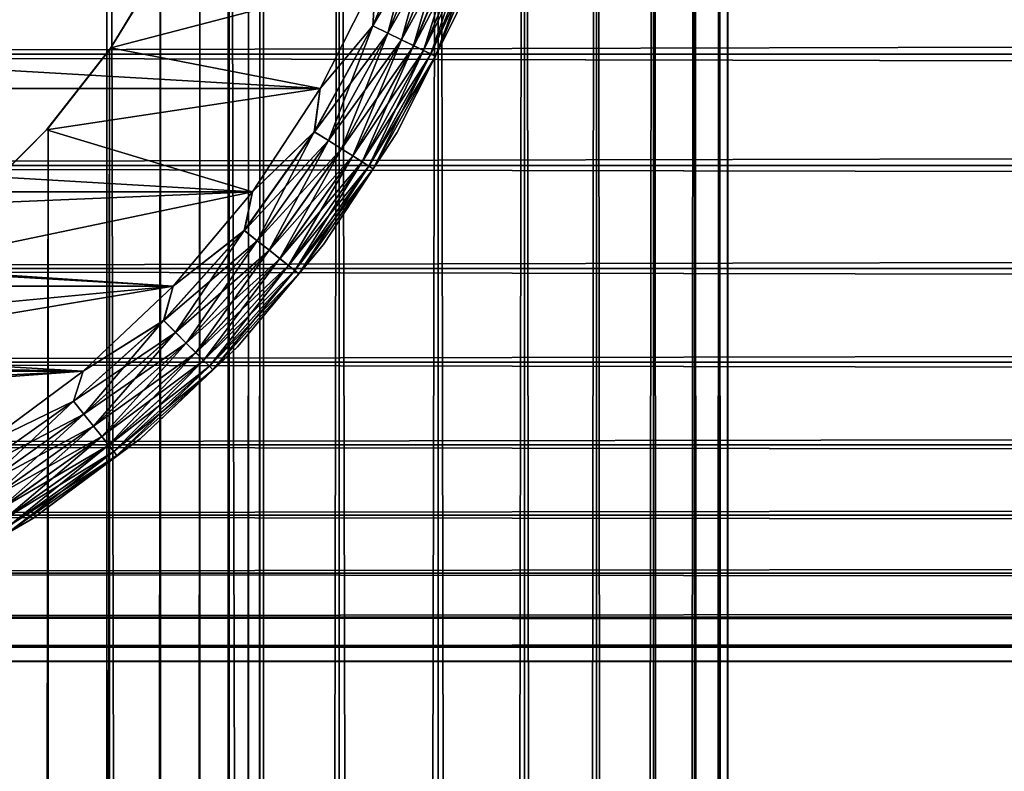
# Model space of a CAD drawing. Extents: x -265 to 265, y 0 to 607.
# Tile 206 of 256: x -243 to -232, y 566 to 575. Entities that reach past the tile are written whole.
import ezdxf

# ---------------------------------------------------------------- set-up
doc = ezdxf.new("R2010")
doc.units = 0
doc.header["$LTSCALE"] = 26.699852
for name, color, linetype in [('4', 7, 'CONTINUOUS'), ('43', 7, 'CONTINUOUS'), ('44', 7, 'CONTINUOUS'), ('50', 7, 'CONTINUOUS'), ('53', 7, 'CONTINUOUS'), ('54', 7, 'CONTINUOUS'), ('56', 7, 'CONTINUOUS'), ('60', 7, 'CONTINUOUS'), ('64', 7, 'CONTINUOUS')]:
    doc.layers.add(name, color=color, linetype=linetype)

msp = doc.modelspace()

# ---------------------------------------------------------------- linework, layer by layer
at = {"layer": '4', "color": 7, "linetype": 'CONTINUOUS'}
for points in [[(-263, 574.39, 16.33), (-263, 575.725, 15.754), (263, 574.39, 16.33), (-263, 574.39, 16.33)], [(263, 574.39, 16.33), (-263, 575.725, 15.754), (263, 575.725, 15.754), (263, 574.39, 16.33)], [(-263, 575.725, 39.246), (-263, 574.39, 38.67), (263, 575.725, 39.246), (-263, 575.725, 39.246)], [(263, 575.725, 39.246), (-263, 574.39, 38.67), (263, 574.39, 38.67), (263, 575.725, 39.246)], [(-263, 573.131, 17.056), (-263, 574.39, 16.33), (263, 573.131, 17.056), (-263, 573.131, 17.056)], [(263, 573.131, 17.056), (-263, 574.39, 16.33), (263, 574.39, 16.33), (263, 573.131, 17.056)], [(-263, 574.39, 38.67), (-263, 573.131, 37.944), (263, 574.39, 38.67), (-263, 574.39, 38.67)], [(263, 574.39, 38.67), (-263, 573.131, 37.944), (263, 573.131, 37.944), (263, 574.39, 38.67)], [(-263, 571.965, 17.924), (-263, 573.131, 17.056), (263, 571.965, 17.924), (-263, 571.965, 17.924)], [(263, 571.965, 17.924), (-263, 573.131, 17.056), (263, 573.131, 17.056), (263, 571.965, 17.924)], [(-263, 573.131, 37.944), (-263, 571.965, 37.076), (263, 573.131, 37.944), (-263, 573.131, 37.944)], [(263, 573.131, 37.944), (-263, 571.965, 37.076), (263, 571.965, 37.076), (263, 573.131, 37.944)], [(-263, 570.908, 18.922), (-263, 571.965, 17.924), (263, 570.908, 18.922), (-263, 570.908, 18.922)], [(263, 570.908, 18.922), (-263, 571.965, 17.924), (263, 571.965, 17.924), (263, 570.908, 18.922)], [(-263, 571.965, 37.076), (-263, 570.908, 36.078), (263, 571.965, 37.076), (-263, 571.965, 37.076)], [(263, 571.965, 37.076), (-263, 570.908, 36.078), (263, 570.908, 36.078), (263, 571.965, 37.076)], [(-263, 569.973, 20.036), (-263, 570.908, 18.922), (263, 569.973, 20.036), (-263, 569.973, 20.036)], [(263, 569.973, 20.036), (-263, 570.908, 18.922), (263, 570.908, 18.922), (263, 569.973, 20.036)], [(-263, 570.908, 36.078), (-263, 569.973, 34.964), (263, 570.908, 36.078), (-263, 570.908, 36.078)], [(263, 570.908, 36.078), (-263, 569.973, 34.964), (263, 569.973, 34.964), (263, 570.908, 36.078)], [(-263, 569.175, 21.25), (-263, 569.973, 20.036), (263, 569.175, 21.25), (-263, 569.175, 21.25)], [(263, 569.175, 21.25), (-263, 569.973, 20.036), (263, 569.973, 20.036), (263, 569.175, 21.25)], [(-263, 569.973, 34.964), (-263, 569.175, 33.75), (263, 569.973, 34.964), (-263, 569.973, 34.964)], [(263, 569.973, 34.964), (-263, 569.175, 33.75), (263, 569.175, 33.75), (263, 569.973, 34.964)], [(-263, 568.522, 22.549), (-263, 569.175, 21.25), (263, 568.522, 22.549), (-263, 568.522, 22.549)], [(263, 568.522, 22.549), (-263, 569.175, 21.25), (263, 569.175, 21.25), (263, 568.522, 22.549)], [(-263, 569.175, 33.75), (-263, 568.522, 32.451), (263, 569.175, 33.75), (-263, 569.175, 33.75)], [(263, 569.175, 33.75), (-263, 568.522, 32.451), (263, 568.522, 32.451), (263, 569.175, 33.75)], [(-263, 568.025, 23.915), (-263, 568.522, 22.549), (263, 568.025, 23.915), (-263, 568.025, 23.915)], [(263, 568.025, 23.915), (-263, 568.522, 22.549), (263, 568.522, 22.549), (263, 568.025, 23.915)], [(-263, 568.522, 32.451), (-263, 568.025, 31.085), (263, 568.522, 32.451), (-263, 568.522, 32.451)], [(263, 568.522, 32.451), (-263, 568.025, 31.085), (263, 568.025, 31.085), (263, 568.522, 32.451)], [(-263, 567.69, 25.329), (-263, 568.025, 23.915), (263, 567.69, 25.329), (-263, 567.69, 25.329)], [(263, 567.69, 25.329), (-263, 568.025, 23.915), (263, 568.025, 23.915), (263, 567.69, 25.329)], [(-263, 568.025, 31.085), (-263, 567.69, 29.671), (263, 568.025, 31.085), (-263, 568.025, 31.085)], [(263, 568.025, 31.085), (-263, 567.69, 29.671), (263, 567.69, 29.671), (263, 568.025, 31.085)], [(-263, 567.521, 26.773), (-263, 567.69, 25.329), (263, 567.521, 26.773), (-263, 567.521, 26.773)], [(263, 567.521, 26.773), (-263, 567.69, 25.329), (263, 567.69, 25.329), (263, 567.521, 26.773)], [(-263, 567.69, 29.671), (-263, 567.521, 28.227), (263, 567.69, 29.671), (-263, 567.69, 29.671)], [(263, 567.69, 29.671), (-263, 567.521, 28.227), (263, 567.521, 28.227), (263, 567.69, 29.671)], [(-263, 567.521, 28.227), (-263, 567.521, 26.773), (263, 567.521, 28.227), (-263, 567.521, 28.227)], [(263, 567.521, 28.227), (-263, 567.521, 26.773), (263, 567.521, 26.773), (263, 567.521, 28.227)]]:
    msp.add_3dface(points, dxfattribs=at)
at = {"layer": '43', "color": 7, "linetype": 'CONTINUOUS'}
for points in [[(-243.492, 1, 13.515), (-242.02, 1, 12.701), (-243.492, 599, 13.515), (-243.492, 1, 13.515)], [(-243.492, 599, 13.515), (-242.02, 1, 12.701), (-242.02, 599, 12.701), (-243.492, 599, 13.515)], [(-242.02, 1, 12.701), (-240.648, 1, 11.727), (-242.02, 599, 12.701), (-242.02, 1, 12.701)], [(-242.02, 599, 12.701), (-240.648, 1, 11.727), (-240.648, 599, 11.727), (-242.02, 599, 12.701)], [(-240.648, 1, 11.727), (-239.393, 1, 10.607), (-240.648, 599, 11.727), (-240.648, 1, 11.727)], [(-240.648, 599, 11.727), (-239.393, 1, 10.607), (-239.393, 599, 10.607), (-240.648, 599, 11.727)], [(-239.393, 1, 10.607), (-238.273, 1, 9.352), (-239.393, 599, 10.607), (-239.393, 1, 10.607)], [(-239.393, 599, 10.607), (-238.273, 1, 9.352), (-238.273, 599, 9.352), (-239.393, 599, 10.607)], [(-238.273, 1, 9.352), (-237.299, 1, 7.98), (-238.273, 599, 9.352), (-238.273, 1, 9.352)], [(-238.273, 599, 9.352), (-237.299, 1, 7.98), (-237.299, 599, 7.98), (-238.273, 599, 9.352)], [(-237.299, 1, 7.98), (-236.485, 1, 6.508), (-237.299, 599, 7.98), (-237.299, 1, 7.98)], [(-237.299, 599, 7.98), (-236.485, 1, 6.508), (-236.485, 599, 6.508), (-237.299, 599, 7.98)], [(-236.485, 1, 6.508), (-235.842, 1, 4.954), (-236.485, 599, 6.508), (-236.485, 1, 6.508)], [(-236.485, 599, 6.508), (-235.842, 1, 4.954), (-235.842, 599, 4.954), (-236.485, 599, 6.508)], [(-235.842, 1, 4.954), (-235.376, 1, 3.338), (-235.842, 599, 4.954), (-235.842, 1, 4.954)], [(-235.842, 599, 4.954), (-235.376, 1, 3.338), (-235.376, 599, 3.338), (-235.842, 599, 4.954)], [(-235.376, 1, 3.338), (-235.094, 1, 1.679), (-235.376, 599, 3.338), (-235.376, 1, 3.338)], [(-235.376, 599, 3.338), (-235.094, 1, 1.679), (-235.094, 599, 1.679), (-235.376, 599, 3.338)], [(-235.094, 1, 1.679), (-235, 1), (-235.094, 599, 1.679), (-235.094, 1, 1.679)], [(-235.094, 599, 1.679), (-235, 1), (-235, 599), (-235.094, 599, 1.679)]]:
    msp.add_3dface(points, dxfattribs=at)
at = {"layer": '44', "color": 7, "linetype": 'CONTINUOUS'}
for points in [[(-239.393, 599, -10.607), (-239.393, 1, -10.607), (-240.25, 20, -11.399), (-239.393, 599, -10.607)], [(-240.25, 580, -11.399), (-239.393, 599, -10.607), (-240.25, 20, -11.399), (-240.25, 580, -11.399)], [(-238.273, 1, -9.352), (-239.393, 1, -10.607), (-238.273, 599, -9.352), (-238.273, 1, -9.352)], [(-238.273, 599, -9.352), (-239.393, 1, -10.607), (-239.393, 599, -10.607), (-238.273, 599, -9.352)], [(-237.299, 1, -7.98), (-238.273, 1, -9.352), (-237.299, 599, -7.98), (-237.299, 1, -7.98)], [(-237.299, 599, -7.98), (-238.273, 1, -9.352), (-238.273, 599, -9.352), (-237.299, 599, -7.98)], [(-236.485, 1, -6.508), (-237.299, 1, -7.98), (-236.485, 599, -6.508), (-236.485, 1, -6.508)], [(-236.485, 599, -6.508), (-237.299, 1, -7.98), (-237.299, 599, -7.98), (-236.485, 599, -6.508)], [(-235.842, 1, -4.954), (-236.485, 1, -6.508), (-235.842, 599, -4.954), (-235.842, 1, -4.954)], [(-235.842, 599, -4.954), (-236.485, 1, -6.508), (-236.485, 599, -6.508), (-235.842, 599, -4.954)], [(-235.376, 1, -3.338), (-235.842, 1, -4.954), (-235.376, 599, -3.338), (-235.376, 1, -3.338)], [(-235.376, 599, -3.338), (-235.842, 1, -4.954), (-235.842, 599, -4.954), (-235.376, 599, -3.338)], [(-235.094, 1, -1.679), (-235.376, 1, -3.338), (-235.094, 599, -1.679), (-235.094, 1, -1.679)], [(-235.094, 599, -1.679), (-235.376, 1, -3.338), (-235.376, 599, -3.338), (-235.094, 599, -1.679)], [(-235, 599), (-235, 1), (-235.094, 1, -1.679), (-235, 599)], [(-235, 599), (-235.094, 1, -1.679), (-235.094, 599, -1.679), (-235, 599)], [(-240.291, 579.105, -11.434), (-240.25, 580, -11.399), (-240.291, 20.895, -11.434), (-240.291, 579.105, -11.434)], [(-240.291, 20.895, -11.434), (-240.25, 580, -11.399), (-240.25, 20, -11.399), (-240.291, 20.895, -11.434)], [(-240.418, 578.199, -11.54), (-240.291, 579.105, -11.434), (-240.418, 21.801, -11.54), (-240.418, 578.199, -11.54)], [(-240.418, 21.801, -11.54), (-240.291, 579.105, -11.434), (-240.291, 20.895, -11.434), (-240.418, 21.801, -11.54)], [(-240.638, 577.275, -11.72), (-240.418, 578.199, -11.54), (-240.638, 22.725, -11.72), (-240.638, 577.275, -11.72)], [(-240.638, 22.725, -11.72), (-240.418, 578.199, -11.54), (-240.418, 21.801, -11.54), (-240.638, 22.725, -11.72)], [(-240.967, 576.331, -11.975), (-240.638, 577.275, -11.72), (-240.967, 23.669, -11.975), (-240.967, 576.331, -11.975)], [(-240.967, 23.669, -11.975), (-240.638, 577.275, -11.72), (-240.638, 22.725, -11.72), (-240.967, 23.669, -11.975)], [(-241.415, 575.378, -12.3), (-240.967, 576.331, -11.975), (-241.415, 24.622, -12.3), (-241.415, 575.378, -12.3)], [(-241.415, 24.622, -12.3), (-240.967, 576.331, -11.975), (-240.967, 23.669, -11.975), (-241.415, 24.622, -12.3)], [(-241.99, 574.441, -12.682), (-241.415, 575.378, -12.3), (-241.99, 25.559, -12.682), (-241.99, 574.441, -12.682)], [(-241.99, 25.559, -12.682), (-241.415, 575.378, -12.3), (-241.415, 24.622, -12.3), (-241.99, 25.559, -12.682)], [(-242.684, 573.555, -13.095), (-241.99, 574.441, -12.682), (-242.684, 26.445, -13.095), (-242.684, 573.555, -13.095)], [(-242.684, 26.445, -13.095), (-241.99, 574.441, -12.682), (-241.99, 25.559, -12.682), (-242.684, 26.445, -13.095)], [(-243.475, 572.755, -13.506), (-242.684, 573.555, -13.095), (-243.475, 27.245, -13.506), (-243.475, 572.755, -13.506)], [(-243.475, 27.245, -13.506), (-242.684, 573.555, -13.095), (-242.684, 26.445, -13.095), (-243.475, 27.245, -13.506)]]:
    msp.add_3dface(points, dxfattribs=at)
at = {"layer": '50', "color": 7, "linetype": 'CONTINUOUS'}
for points in [[(-241.367, 575.469, -25), (-241.415, 575.378, -12.3), (-241.976, 574.461, -25), (-241.367, 575.469, -25)], [(-241.415, 575.378, -12.3), (-241.99, 574.441, -12.682), (-241.976, 574.461, -25), (-241.415, 575.378, -12.3)], [(-241.976, 574.461, -25), (-242.684, 573.555, -13.095), (-242.702, 573.535, -25), (-241.976, 574.461, -25)], [(-241.99, 574.441, -12.682), (-242.684, 573.555, -13.095), (-241.976, 574.461, -25), (-241.99, 574.441, -12.682)], [(-242.684, 573.555, -13.095), (-243.475, 572.755, -13.506), (-242.702, 573.535, -25), (-242.684, 573.555, -13.095)], [(-242.702, 573.535, -25), (-243.475, 572.755, -13.506), (-243.535, 572.702, -25), (-242.702, 573.535, -25)]]:
    msp.add_3dface(points, dxfattribs=at)
at = {"layer": '53', "color": 7, "linetype": 'CONTINUOUS'}
for points in [[(-241.367, 575.469, -25), (-241.976, 574.461, -25), (-238.981, 575.247, -25), (-241.367, 575.469, -25)], [(-238.981, 575.247, -25), (-241.976, 574.461, -25), (-239.608, 574, -25), (-238.981, 575.247, -25)], [(-241.976, 574.461, -25), (-242.702, 573.535, -25), (-239.608, 574, -25), (-241.976, 574.461, -25)], [(-239.608, 574, -25), (-242.702, 573.535, -25), (-240.375, 572.834, -25), (-239.608, 574, -25)], [(-242.702, 573.535, -25), (-243.535, 572.702, -25), (-240.375, 572.834, -25), (-242.702, 573.535, -25)], [(-243.535, 572.702, -25), (-244.461, 571.976, -25), (-240.375, 572.834, -25), (-243.535, 572.702, -25)], [(-240.375, 572.834, -25), (-244.461, 571.976, -25), (-241.272, 571.765, -25), (-240.375, 572.834, -25)], [(-244.461, 571.976, -25), (-245.469, 571.367, -25), (-241.272, 571.765, -25), (-244.461, 571.976, -25)], [(-245.469, 571.367, -25), (-246.543, 570.884, -25), (-241.272, 571.765, -25), (-245.469, 571.367, -25)], [(-241.272, 571.765, -25), (-246.543, 570.884, -25), (-242.287, 570.807, -25), (-241.272, 571.765, -25)], [(-246.543, 570.884, -25), (-247.667, 570.533, -25), (-242.287, 570.807, -25), (-246.543, 570.884, -25)], [(-247.667, 570.533, -25), (-248.825, 570.321, -25), (-242.287, 570.807, -25), (-247.667, 570.533, -25)], [(-242.287, 570.807, -25), (-248.825, 570.321, -25), (-243.406, 569.974, -25), (-242.287, 570.807, -25)]]:
    msp.add_3dface(points, dxfattribs=at)
at = {"layer": '54', "color": 7, "linetype": 'CONTINUOUS'}
for points in [[(-260.392, 574, -75), (-261.019, 575.247, -75), (-239.608, 574, -75), (-260.392, 574, -75)], [(-239.608, 574, -75), (-261.019, 575.247, -75), (-238.981, 575.247, -75), (-239.608, 574, -75)], [(-259.625, 572.834, -75), (-260.392, 574, -75), (-240.375, 572.834, -75), (-259.625, 572.834, -75)], [(-240.375, 572.834, -75), (-260.392, 574, -75), (-239.608, 574, -75), (-240.375, 572.834, -75)], [(-258.728, 571.765, -75), (-259.625, 572.834, -75), (-241.272, 571.765, -75), (-258.728, 571.765, -75)], [(-241.272, 571.765, -75), (-259.625, 572.834, -75), (-240.375, 572.834, -75), (-241.272, 571.765, -75)], [(-257.713, 570.807, -75), (-258.728, 571.765, -75), (-242.287, 570.807, -75), (-257.713, 570.807, -75)], [(-242.287, 570.807, -75), (-258.728, 571.765, -75), (-241.272, 571.765, -75), (-242.287, 570.807, -75)], [(-243.406, 569.974, -75), (-257.713, 570.807, -75), (-242.287, 570.807, -75), (-243.406, 569.974, -75)]]:
    msp.add_3dface(points, dxfattribs=at)
at = {"layer": '56', "color": 7, "linetype": 'CONTINUOUS'}
for points in [[(-238.742, 573.5, -74), (-238.063, 574.851, -74), (-238.742, 573.5, -26), (-238.742, 573.5, -74)], [(-238.742, 573.5, -26), (-238.063, 574.851, -74), (-238.063, 574.851, -26), (-238.742, 573.5, -26)], [(-239.572, 572.237, -74), (-238.742, 573.5, -74), (-239.572, 572.237, -26), (-239.572, 572.237, -74)], [(-239.572, 572.237, -26), (-238.742, 573.5, -74), (-238.742, 573.5, -26), (-239.572, 572.237, -26)], [(-240.544, 571.079, -74), (-239.572, 572.237, -74), (-240.544, 571.079, -26), (-240.544, 571.079, -74)], [(-240.544, 571.079, -26), (-239.572, 572.237, -74), (-239.572, 572.237, -26), (-240.544, 571.079, -26)], [(-241.644, 570.041, -74), (-240.544, 571.079, -74), (-241.644, 570.041, -26), (-241.644, 570.041, -74)], [(-241.644, 570.041, -26), (-240.544, 571.079, -74), (-240.544, 571.079, -26), (-241.644, 570.041, -26)], [(-242.856, 569.139, -74), (-241.644, 570.041, -74), (-242.856, 569.139, -26), (-242.856, 569.139, -74)], [(-242.856, 569.139, -26), (-241.644, 570.041, -74), (-241.644, 570.041, -26), (-242.856, 569.139, -26)], [(-244.166, 568.383, -74), (-242.856, 569.139, -74), (-244.166, 568.383, -26), (-244.166, 568.383, -74)], [(-244.166, 568.383, -26), (-242.856, 569.139, -74), (-242.856, 569.139, -26), (-244.166, 568.383, -26)]]:
    msp.add_3dface(points, dxfattribs=at)
at = {"layer": '60', "color": 7, "linetype": 'CONTINUOUS'}
for points in [[(-239.014, 574.709, -74.981), (-238.981, 575.247, -75), (-238.49, 575.973, -74.981), (-239.014, 574.709, -74.981)], [(-239.014, 574.709, -74.981), (-238.49, 575.973, -74.981), (-238.844, 574.628, -74.924), (-239.014, 574.709, -74.981)], [(-238.844, 574.628, -74.924), (-238.49, 575.973, -74.981), (-238.313, 575.911, -74.924), (-238.844, 574.628, -74.924)], [(-238.844, 574.628, -74.924), (-238.313, 575.911, -74.924), (-238.688, 574.553, -74.832), (-238.844, 574.628, -74.924)], [(-238.688, 574.553, -74.832), (-238.313, 575.911, -74.924), (-238.15, 575.853, -74.832), (-238.688, 574.553, -74.832)], [(-238.688, 574.553, -74.832), (-238.15, 575.853, -74.832), (-238.552, 574.487, -74.708), (-238.688, 574.553, -74.832)], [(-238.552, 574.487, -74.708), (-238.15, 575.853, -74.832), (-238.006, 575.803, -74.708), (-238.552, 574.487, -74.708)], [(-238.552, 574.487, -74.708), (-238.006, 575.803, -74.708), (-238.439, 574.433, -74.556), (-238.552, 574.487, -74.708)], [(-238.439, 574.433, -74.556), (-238.006, 575.803, -74.708), (-237.889, 575.762, -74.556), (-238.439, 574.433, -74.556)], [(-238.439, 574.433, -74.556), (-237.889, 575.762, -74.556), (-238.356, 574.393, -74.383), (-238.439, 574.433, -74.556)], [(-238.356, 574.393, -74.383), (-237.889, 575.762, -74.556), (-237.801, 575.732, -74.383), (-238.356, 574.393, -74.383)], [(-238.356, 574.393, -74.383), (-237.801, 575.732, -74.383), (-238.305, 574.368, -74.195), (-238.356, 574.393, -74.383)], [(-238.305, 574.368, -74.195), (-237.801, 575.732, -74.383), (-237.748, 575.713, -74.195), (-238.305, 574.368, -74.195)], [(-238.063, 574.851, -74), (-238.305, 574.368, -74.195), (-237.748, 575.713, -74.195), (-238.063, 574.851, -74)], [(-239.608, 574, -75), (-238.981, 575.247, -75), (-239.014, 574.709, -74.981), (-239.608, 574, -75)], [(-238.063, 574.851, -74), (-238.742, 573.5, -74), (-238.305, 574.368, -74.195), (-238.063, 574.851, -74)], [(-239.675, 573.512, -74.981), (-239.608, 574, -75), (-239.014, 574.709, -74.981), (-239.675, 573.512, -74.981)], [(-239.675, 573.512, -74.981), (-239.014, 574.709, -74.981), (-239.516, 573.412, -74.924), (-239.675, 573.512, -74.981)], [(-239.516, 573.412, -74.924), (-239.014, 574.709, -74.981), (-238.844, 574.628, -74.924), (-239.516, 573.412, -74.924)], [(-239.516, 573.412, -74.924), (-238.844, 574.628, -74.924), (-239.369, 573.32, -74.832), (-239.516, 573.412, -74.924)], [(-239.369, 573.32, -74.832), (-238.844, 574.628, -74.924), (-238.688, 574.553, -74.832), (-239.369, 573.32, -74.832)], [(-239.369, 573.32, -74.832), (-238.688, 574.553, -74.832), (-239.241, 573.24, -74.708), (-239.369, 573.32, -74.832)], [(-239.241, 573.24, -74.708), (-238.688, 574.553, -74.832), (-238.552, 574.487, -74.708), (-239.241, 573.24, -74.708)], [(-239.241, 573.24, -74.708), (-238.552, 574.487, -74.708), (-239.135, 573.173, -74.556), (-239.241, 573.24, -74.708)], [(-239.135, 573.173, -74.556), (-238.552, 574.487, -74.708), (-238.439, 574.433, -74.556), (-239.135, 573.173, -74.556)], [(-239.135, 573.173, -74.556), (-238.439, 574.433, -74.556), (-239.057, 573.124, -74.383), (-239.135, 573.173, -74.556)], [(-239.057, 573.124, -74.383), (-238.439, 574.433, -74.556), (-238.356, 574.393, -74.383), (-239.057, 573.124, -74.383)], [(-239.057, 573.124, -74.383), (-238.356, 574.393, -74.383), (-239.009, 573.094, -74.195), (-239.057, 573.124, -74.383)], [(-239.009, 573.094, -74.195), (-238.356, 574.393, -74.383), (-238.305, 574.368, -74.195), (-239.009, 573.094, -74.195)], [(-238.742, 573.5, -74), (-239.009, 573.094, -74.195), (-238.305, 574.368, -74.195), (-238.742, 573.5, -74)], [(-240.375, 572.834, -75), (-239.608, 574, -75), (-239.675, 573.512, -74.981), (-240.375, 572.834, -75)], [(-240.466, 572.397, -74.981), (-240.375, 572.834, -75), (-239.675, 573.512, -74.981), (-240.466, 572.397, -74.981)], [(-240.466, 572.397, -74.981), (-239.675, 573.512, -74.981), (-240.32, 572.28, -74.924), (-240.466, 572.397, -74.981)], [(-240.32, 572.28, -74.924), (-239.675, 573.512, -74.981), (-239.516, 573.412, -74.924), (-240.32, 572.28, -74.924)], [(-238.742, 573.5, -74), (-239.572, 572.237, -74), (-239.009, 573.094, -74.195), (-238.742, 573.5, -74)], [(-240.32, 572.28, -74.924), (-239.516, 573.412, -74.924), (-240.184, 572.172, -74.832), (-240.32, 572.28, -74.924)], [(-240.184, 572.172, -74.832), (-239.516, 573.412, -74.924), (-239.369, 573.32, -74.832), (-240.184, 572.172, -74.832)], [(-240.184, 572.172, -74.832), (-239.369, 573.32, -74.832), (-240.066, 572.078, -74.708), (-240.184, 572.172, -74.832)], [(-240.066, 572.078, -74.708), (-239.369, 573.32, -74.832), (-239.241, 573.24, -74.708), (-240.066, 572.078, -74.708)], [(-240.066, 572.078, -74.708), (-239.241, 573.24, -74.708), (-239.968, 572, -74.556), (-240.066, 572.078, -74.708)], [(-239.968, 572, -74.556), (-239.241, 573.24, -74.708), (-239.135, 573.173, -74.556), (-239.968, 572, -74.556)], [(-239.968, 572, -74.556), (-239.135, 573.173, -74.556), (-239.896, 571.942, -74.383), (-239.968, 572, -74.556)], [(-239.896, 571.942, -74.383), (-239.135, 573.173, -74.556), (-239.057, 573.124, -74.383), (-239.896, 571.942, -74.383)], [(-239.896, 571.942, -74.383), (-239.057, 573.124, -74.383), (-239.851, 571.907, -74.195), (-239.896, 571.942, -74.383)], [(-239.851, 571.907, -74.195), (-239.057, 573.124, -74.383), (-239.009, 573.094, -74.195), (-239.851, 571.907, -74.195)], [(-239.572, 572.237, -74), (-239.851, 571.907, -74.195), (-239.009, 573.094, -74.195), (-239.572, 572.237, -74)], [(-241.272, 571.765, -75), (-240.375, 572.834, -75), (-240.466, 572.397, -74.981), (-241.272, 571.765, -75)], [(-241.378, 571.378, -74.981), (-241.272, 571.765, -75), (-240.466, 572.397, -74.981), (-241.378, 571.378, -74.981)], [(-241.378, 571.378, -74.981), (-240.466, 572.397, -74.981), (-241.245, 571.245, -74.924), (-241.378, 571.378, -74.981)], [(-241.245, 571.245, -74.924), (-240.466, 572.397, -74.981), (-240.32, 572.28, -74.924), (-241.245, 571.245, -74.924)], [(-241.245, 571.245, -74.924), (-240.32, 572.28, -74.924), (-241.122, 571.122, -74.832), (-241.245, 571.245, -74.924)], [(-241.122, 571.122, -74.832), (-240.32, 572.28, -74.924), (-240.184, 572.172, -74.832), (-241.122, 571.122, -74.832)], [(-239.572, 572.237, -74), (-240.544, 571.079, -74), (-239.851, 571.907, -74.195), (-239.572, 572.237, -74)], [(-241.122, 571.122, -74.832), (-240.184, 572.172, -74.832), (-241.015, 571.015, -74.708), (-241.122, 571.122, -74.832)], [(-241.015, 571.015, -74.708), (-240.184, 572.172, -74.832), (-240.066, 572.078, -74.708), (-241.015, 571.015, -74.708)], [(-241.015, 571.015, -74.708), (-240.066, 572.078, -74.708), (-240.927, 570.927, -74.556), (-241.015, 571.015, -74.708)], [(-240.927, 570.927, -74.556), (-240.066, 572.078, -74.708), (-239.968, 572, -74.556), (-240.927, 570.927, -74.556)], [(-240.927, 570.927, -74.556), (-239.968, 572, -74.556), (-240.861, 570.861, -74.383), (-240.927, 570.927, -74.556)], [(-240.861, 570.861, -74.383), (-239.968, 572, -74.556), (-239.896, 571.942, -74.383), (-240.861, 570.861, -74.383)], [(-240.861, 570.861, -74.383), (-239.896, 571.942, -74.383), (-240.821, 570.821, -74.195), (-240.861, 570.861, -74.383)], [(-240.821, 570.821, -74.195), (-239.896, 571.942, -74.383), (-239.851, 571.907, -74.195), (-240.821, 570.821, -74.195)], [(-240.544, 571.079, -74), (-240.821, 570.821, -74.195), (-239.851, 571.907, -74.195), (-240.544, 571.079, -74)], [(-242.287, 570.807, -75), (-241.272, 571.765, -75), (-241.378, 571.378, -74.981), (-242.287, 570.807, -75)], [(-242.397, 570.466, -74.981), (-242.287, 570.807, -75), (-241.378, 571.378, -74.981), (-242.397, 570.466, -74.981)], [(-242.397, 570.466, -74.981), (-241.378, 571.378, -74.981), (-242.28, 570.32, -74.924), (-242.397, 570.466, -74.981)], [(-242.28, 570.32, -74.924), (-241.378, 571.378, -74.981), (-241.245, 571.245, -74.924), (-242.28, 570.32, -74.924)], [(-242.28, 570.32, -74.924), (-241.245, 571.245, -74.924), (-242.172, 570.184, -74.832), (-242.28, 570.32, -74.924)], [(-242.172, 570.184, -74.832), (-241.245, 571.245, -74.924), (-241.122, 571.122, -74.832), (-242.172, 570.184, -74.832)], [(-242.172, 570.184, -74.832), (-241.122, 571.122, -74.832), (-242.078, 570.066, -74.708), (-242.172, 570.184, -74.832)], [(-242.078, 570.066, -74.708), (-241.122, 571.122, -74.832), (-241.015, 571.015, -74.708), (-242.078, 570.066, -74.708)], [(-242.078, 570.066, -74.708), (-241.015, 571.015, -74.708), (-242, 569.968, -74.556), (-242.078, 570.066, -74.708)], [(-242, 569.968, -74.556), (-241.015, 571.015, -74.708), (-240.927, 570.927, -74.556), (-242, 569.968, -74.556)], [(-240.544, 571.079, -74), (-241.644, 570.041, -74), (-240.821, 570.821, -74.195), (-240.544, 571.079, -74)], [(-242, 569.968, -74.556), (-240.927, 570.927, -74.556), (-241.942, 569.896, -74.383), (-242, 569.968, -74.556)], [(-241.942, 569.896, -74.383), (-240.927, 570.927, -74.556), (-240.861, 570.861, -74.383), (-241.942, 569.896, -74.383)], [(-243.406, 569.974, -75), (-242.287, 570.807, -75), (-242.397, 570.466, -74.981), (-243.406, 569.974, -75)], [(-241.942, 569.896, -74.383), (-240.861, 570.861, -74.383), (-241.907, 569.851, -74.195), (-241.942, 569.896, -74.383)], [(-241.907, 569.851, -74.195), (-240.861, 570.861, -74.383), (-240.821, 570.821, -74.195), (-241.907, 569.851, -74.195)], [(-241.644, 570.041, -74), (-241.907, 569.851, -74.195), (-240.821, 570.821, -74.195), (-241.644, 570.041, -74)], [(-243.512, 569.675, -74.981), (-243.406, 569.974, -75), (-242.397, 570.466, -74.981), (-243.512, 569.675, -74.981)], [(-243.512, 569.675, -74.981), (-242.397, 570.466, -74.981), (-243.412, 569.516, -74.924), (-243.512, 569.675, -74.981)], [(-243.412, 569.516, -74.924), (-242.397, 570.466, -74.981), (-242.28, 570.32, -74.924), (-243.412, 569.516, -74.924)], [(-243.412, 569.516, -74.924), (-242.28, 570.32, -74.924), (-243.32, 569.369, -74.832), (-243.412, 569.516, -74.924)], [(-243.32, 569.369, -74.832), (-242.28, 570.32, -74.924), (-242.172, 570.184, -74.832), (-243.32, 569.369, -74.832)], [(-243.32, 569.369, -74.832), (-242.172, 570.184, -74.832), (-243.24, 569.241, -74.708), (-243.32, 569.369, -74.832)], [(-243.24, 569.241, -74.708), (-242.172, 570.184, -74.832), (-242.078, 570.066, -74.708), (-243.24, 569.241, -74.708)], [(-243.24, 569.241, -74.708), (-242.078, 570.066, -74.708), (-243.173, 569.135, -74.556), (-243.24, 569.241, -74.708)], [(-243.173, 569.135, -74.556), (-242.078, 570.066, -74.708), (-242, 569.968, -74.556), (-243.173, 569.135, -74.556)], [(-241.644, 570.041, -74), (-242.856, 569.139, -74), (-241.907, 569.851, -74.195), (-241.644, 570.041, -74)], [(-243.173, 569.135, -74.556), (-242, 569.968, -74.556), (-243.124, 569.057, -74.383), (-243.173, 569.135, -74.556)], [(-243.124, 569.057, -74.383), (-242, 569.968, -74.556), (-241.942, 569.896, -74.383), (-243.124, 569.057, -74.383)], [(-243.124, 569.057, -74.383), (-241.942, 569.896, -74.383), (-243.094, 569.009, -74.195), (-243.124, 569.057, -74.383)], [(-243.094, 569.009, -74.195), (-241.942, 569.896, -74.383), (-241.907, 569.851, -74.195), (-243.094, 569.009, -74.195)], [(-242.856, 569.139, -74), (-243.094, 569.009, -74.195), (-241.907, 569.851, -74.195), (-242.856, 569.139, -74)], [(-242.856, 569.139, -74), (-244.166, 568.383, -74), (-243.094, 569.009, -74.195), (-242.856, 569.139, -74)]]:
    msp.add_3dface(points, dxfattribs=at)
at = {"layer": '64', "color": 7, "linetype": 'CONTINUOUS'}
for points in [[(-238.489, 575.972, -25.019), (-238.981, 575.247, -25), (-239.013, 574.709, -25.019), (-238.489, 575.972, -25.019)], [(-238.489, 575.972, -25.019), (-239.013, 574.709, -25.019), (-238.312, 575.91, -25.076), (-238.489, 575.972, -25.019)], [(-238.312, 575.91, -25.076), (-239.013, 574.709, -25.019), (-238.843, 574.627, -25.076), (-238.312, 575.91, -25.076)], [(-238.312, 575.91, -25.076), (-238.843, 574.627, -25.076), (-238.149, 575.853, -25.169), (-238.312, 575.91, -25.076)], [(-238.149, 575.853, -25.169), (-238.843, 574.627, -25.076), (-238.688, 574.552, -25.169), (-238.149, 575.853, -25.169)], [(-238.149, 575.853, -25.169), (-238.688, 574.552, -25.169), (-238.006, 575.803, -25.293), (-238.149, 575.853, -25.169)], [(-238.006, 575.803, -25.293), (-238.688, 574.552, -25.169), (-238.551, 574.486, -25.293), (-238.006, 575.803, -25.293)], [(-238.006, 575.803, -25.293), (-238.551, 574.486, -25.293), (-237.888, 575.762, -25.445), (-238.006, 575.803, -25.293)], [(-237.888, 575.762, -25.445), (-238.551, 574.486, -25.293), (-238.439, 574.432, -25.445), (-237.888, 575.762, -25.445)], [(-237.888, 575.762, -25.445), (-238.439, 574.432, -25.445), (-237.801, 575.731, -25.618), (-237.888, 575.762, -25.445)], [(-237.801, 575.731, -25.618), (-238.439, 574.432, -25.445), (-238.356, 574.392, -25.618), (-237.801, 575.731, -25.618)], [(-237.801, 575.731, -25.618), (-238.356, 574.392, -25.618), (-237.747, 575.713, -25.806), (-237.801, 575.731, -25.618)], [(-237.747, 575.713, -25.806), (-238.356, 574.392, -25.618), (-238.305, 574.368, -25.806), (-237.747, 575.713, -25.806)], [(-238.063, 574.851, -26), (-237.747, 575.713, -25.806), (-238.305, 574.368, -25.806), (-238.063, 574.851, -26)], [(-238.981, 575.247, -25), (-239.608, 574, -25), (-239.013, 574.709, -25.019), (-238.981, 575.247, -25)], [(-238.742, 573.5, -26), (-238.063, 574.851, -26), (-238.305, 574.368, -25.806), (-238.742, 573.5, -26)], [(-239.013, 574.709, -25.019), (-239.608, 574, -25), (-239.674, 573.512, -25.019), (-239.013, 574.709, -25.019)], [(-239.013, 574.709, -25.019), (-239.674, 573.512, -25.019), (-238.843, 574.627, -25.076), (-239.013, 574.709, -25.019)], [(-238.843, 574.627, -25.076), (-239.674, 573.512, -25.019), (-239.515, 573.412, -25.076), (-238.843, 574.627, -25.076)], [(-238.843, 574.627, -25.076), (-239.515, 573.412, -25.076), (-238.688, 574.552, -25.169), (-238.843, 574.627, -25.076)], [(-238.688, 574.552, -25.169), (-239.515, 573.412, -25.076), (-239.369, 573.32, -25.169), (-238.688, 574.552, -25.169)], [(-238.688, 574.552, -25.169), (-239.369, 573.32, -25.169), (-238.551, 574.486, -25.293), (-238.688, 574.552, -25.169)], [(-238.551, 574.486, -25.293), (-239.369, 573.32, -25.169), (-239.24, 573.239, -25.293), (-238.551, 574.486, -25.293)], [(-238.551, 574.486, -25.293), (-239.24, 573.239, -25.293), (-238.439, 574.432, -25.445), (-238.551, 574.486, -25.293)], [(-238.439, 574.432, -25.445), (-239.24, 573.239, -25.293), (-239.135, 573.173, -25.445), (-238.439, 574.432, -25.445)], [(-238.439, 574.432, -25.445), (-239.135, 573.173, -25.445), (-238.356, 574.392, -25.618), (-238.439, 574.432, -25.445)], [(-238.356, 574.392, -25.618), (-239.135, 573.173, -25.445), (-239.057, 573.124, -25.618), (-238.356, 574.392, -25.618)], [(-238.356, 574.392, -25.618), (-239.057, 573.124, -25.618), (-238.305, 574.368, -25.806), (-238.356, 574.392, -25.618)], [(-238.305, 574.368, -25.806), (-239.057, 573.124, -25.618), (-239.009, 573.094, -25.806), (-238.305, 574.368, -25.806)], [(-238.742, 573.5, -26), (-238.305, 574.368, -25.806), (-239.009, 573.094, -25.806), (-238.742, 573.5, -26)], [(-239.608, 574, -25), (-240.375, 572.834, -25), (-239.674, 573.512, -25.019), (-239.608, 574, -25)], [(-239.674, 573.512, -25.019), (-240.375, 572.834, -25), (-240.465, 572.396, -25.019), (-239.674, 573.512, -25.019)], [(-239.674, 573.512, -25.019), (-240.465, 572.396, -25.019), (-239.515, 573.412, -25.076), (-239.674, 573.512, -25.019)], [(-239.572, 572.237, -26), (-238.742, 573.5, -26), (-239.009, 573.094, -25.806), (-239.572, 572.237, -26)], [(-239.515, 573.412, -25.076), (-240.465, 572.396, -25.019), (-240.319, 572.279, -25.076), (-239.515, 573.412, -25.076)], [(-239.515, 573.412, -25.076), (-240.319, 572.279, -25.076), (-239.369, 573.32, -25.169), (-239.515, 573.412, -25.076)], [(-239.369, 573.32, -25.169), (-240.319, 572.279, -25.076), (-240.183, 572.172, -25.169), (-239.369, 573.32, -25.169)], [(-239.369, 573.32, -25.169), (-240.183, 572.172, -25.169), (-239.24, 573.239, -25.293), (-239.369, 573.32, -25.169)], [(-239.24, 573.239, -25.293), (-240.183, 572.172, -25.169), (-240.065, 572.077, -25.293), (-239.24, 573.239, -25.293)], [(-239.24, 573.239, -25.293), (-240.065, 572.077, -25.293), (-239.135, 573.173, -25.445), (-239.24, 573.239, -25.293)], [(-239.135, 573.173, -25.445), (-240.065, 572.077, -25.293), (-239.968, 571.999, -25.445), (-239.135, 573.173, -25.445)], [(-239.135, 573.173, -25.445), (-239.968, 571.999, -25.445), (-239.057, 573.124, -25.618), (-239.135, 573.173, -25.445)], [(-239.057, 573.124, -25.618), (-239.968, 571.999, -25.445), (-239.895, 571.942, -25.618), (-239.057, 573.124, -25.618)], [(-239.057, 573.124, -25.618), (-239.895, 571.942, -25.618), (-239.009, 573.094, -25.806), (-239.057, 573.124, -25.618)], [(-239.009, 573.094, -25.806), (-239.895, 571.942, -25.618), (-239.851, 571.906, -25.806), (-239.009, 573.094, -25.806)], [(-239.572, 572.237, -26), (-239.009, 573.094, -25.806), (-239.851, 571.906, -25.806), (-239.572, 572.237, -26)], [(-240.375, 572.834, -25), (-241.272, 571.765, -25), (-240.465, 572.396, -25.019), (-240.375, 572.834, -25)], [(-240.465, 572.396, -25.019), (-241.272, 571.765, -25), (-241.377, 571.377, -25.019), (-240.465, 572.396, -25.019)], [(-240.465, 572.396, -25.019), (-241.377, 571.377, -25.019), (-240.319, 572.279, -25.076), (-240.465, 572.396, -25.019)], [(-240.319, 572.279, -25.076), (-241.377, 571.377, -25.019), (-241.244, 571.244, -25.076), (-240.319, 572.279, -25.076)], [(-240.319, 572.279, -25.076), (-241.244, 571.244, -25.076), (-240.183, 572.172, -25.169), (-240.319, 572.279, -25.076)], [(-240.544, 571.079, -26), (-239.572, 572.237, -26), (-239.851, 571.906, -25.806), (-240.544, 571.079, -26)], [(-240.183, 572.172, -25.169), (-241.244, 571.244, -25.076), (-241.122, 571.122, -25.169), (-240.183, 572.172, -25.169)], [(-240.183, 572.172, -25.169), (-241.122, 571.122, -25.169), (-240.065, 572.077, -25.293), (-240.183, 572.172, -25.169)], [(-240.065, 572.077, -25.293), (-241.122, 571.122, -25.169), (-241.014, 571.014, -25.293), (-240.065, 572.077, -25.293)], [(-240.065, 572.077, -25.293), (-241.014, 571.014, -25.293), (-239.968, 571.999, -25.445), (-240.065, 572.077, -25.293)], [(-239.968, 571.999, -25.445), (-241.014, 571.014, -25.293), (-240.926, 570.926, -25.445), (-239.968, 571.999, -25.445)], [(-239.968, 571.999, -25.445), (-240.926, 570.926, -25.445), (-239.895, 571.942, -25.618), (-239.968, 571.999, -25.445)], [(-239.895, 571.942, -25.618), (-240.926, 570.926, -25.445), (-240.861, 570.861, -25.618), (-239.895, 571.942, -25.618)], [(-239.895, 571.942, -25.618), (-240.861, 570.861, -25.618), (-239.851, 571.906, -25.806), (-239.895, 571.942, -25.618)], [(-239.851, 571.906, -25.806), (-240.861, 570.861, -25.618), (-240.821, 570.821, -25.806), (-239.851, 571.906, -25.806)], [(-240.544, 571.079, -26), (-239.851, 571.906, -25.806), (-240.821, 570.821, -25.806), (-240.544, 571.079, -26)], [(-241.272, 571.765, -25), (-242.287, 570.807, -25), (-241.377, 571.377, -25.019), (-241.272, 571.765, -25)], [(-241.377, 571.377, -25.019), (-242.287, 570.807, -25), (-242.396, 570.465, -25.019), (-241.377, 571.377, -25.019)], [(-241.377, 571.377, -25.019), (-242.396, 570.465, -25.019), (-241.244, 571.244, -25.076), (-241.377, 571.377, -25.019)], [(-241.244, 571.244, -25.076), (-242.396, 570.465, -25.019), (-242.279, 570.319, -25.076), (-241.244, 571.244, -25.076)], [(-241.244, 571.244, -25.076), (-242.279, 570.319, -25.076), (-241.122, 571.122, -25.169), (-241.244, 571.244, -25.076)], [(-241.122, 571.122, -25.169), (-242.279, 570.319, -25.076), (-242.172, 570.183, -25.169), (-241.122, 571.122, -25.169)], [(-241.122, 571.122, -25.169), (-242.172, 570.183, -25.169), (-241.014, 571.014, -25.293), (-241.122, 571.122, -25.169)], [(-241.014, 571.014, -25.293), (-242.172, 570.183, -25.169), (-242.077, 570.065, -25.293), (-241.014, 571.014, -25.293)], [(-241.014, 571.014, -25.293), (-242.077, 570.065, -25.293), (-240.926, 570.926, -25.445), (-241.014, 571.014, -25.293)], [(-241.644, 570.041, -26), (-240.544, 571.079, -26), (-240.821, 570.821, -25.806), (-241.644, 570.041, -26)], [(-240.926, 570.926, -25.445), (-242.077, 570.065, -25.293), (-241.999, 569.968, -25.445), (-240.926, 570.926, -25.445)], [(-240.926, 570.926, -25.445), (-241.999, 569.968, -25.445), (-240.861, 570.861, -25.618), (-240.926, 570.926, -25.445)], [(-242.287, 570.807, -25), (-243.406, 569.974, -25), (-242.396, 570.465, -25.019), (-242.287, 570.807, -25)], [(-240.861, 570.861, -25.618), (-241.999, 569.968, -25.445), (-241.942, 569.895, -25.618), (-240.861, 570.861, -25.618)], [(-240.861, 570.861, -25.618), (-241.942, 569.895, -25.618), (-240.821, 570.821, -25.806), (-240.861, 570.861, -25.618)], [(-240.821, 570.821, -25.806), (-241.942, 569.895, -25.618), (-241.906, 569.851, -25.806), (-240.821, 570.821, -25.806)], [(-241.644, 570.041, -26), (-240.821, 570.821, -25.806), (-241.906, 569.851, -25.806), (-241.644, 570.041, -26)], [(-242.396, 570.465, -25.019), (-243.406, 569.974, -25), (-243.512, 569.674, -25.019), (-242.396, 570.465, -25.019)], [(-242.396, 570.465, -25.019), (-243.512, 569.674, -25.019), (-242.279, 570.319, -25.076), (-242.396, 570.465, -25.019)], [(-242.279, 570.319, -25.076), (-243.512, 569.674, -25.019), (-243.412, 569.515, -25.076), (-242.279, 570.319, -25.076)], [(-242.279, 570.319, -25.076), (-243.412, 569.515, -25.076), (-242.172, 570.183, -25.169), (-242.279, 570.319, -25.076)], [(-242.172, 570.183, -25.169), (-243.412, 569.515, -25.076), (-243.32, 569.369, -25.169), (-242.172, 570.183, -25.169)], [(-242.172, 570.183, -25.169), (-243.32, 569.369, -25.169), (-242.077, 570.065, -25.293), (-242.172, 570.183, -25.169)], [(-242.077, 570.065, -25.293), (-243.32, 569.369, -25.169), (-243.239, 569.24, -25.293), (-242.077, 570.065, -25.293)], [(-242.077, 570.065, -25.293), (-243.239, 569.24, -25.293), (-241.999, 569.968, -25.445), (-242.077, 570.065, -25.293)], [(-242.856, 569.139, -26), (-241.644, 570.041, -26), (-241.906, 569.851, -25.806), (-242.856, 569.139, -26)], [(-241.999, 569.968, -25.445), (-243.239, 569.24, -25.293), (-243.173, 569.135, -25.445), (-241.999, 569.968, -25.445)], [(-241.999, 569.968, -25.445), (-243.173, 569.135, -25.445), (-241.942, 569.895, -25.618), (-241.999, 569.968, -25.445)], [(-241.942, 569.895, -25.618), (-243.173, 569.135, -25.445), (-243.124, 569.057, -25.618), (-241.942, 569.895, -25.618)], [(-241.942, 569.895, -25.618), (-243.124, 569.057, -25.618), (-241.906, 569.851, -25.806), (-241.942, 569.895, -25.618)], [(-241.906, 569.851, -25.806), (-243.124, 569.057, -25.618), (-243.094, 569.009, -25.806), (-241.906, 569.851, -25.806)], [(-242.856, 569.139, -26), (-241.906, 569.851, -25.806), (-243.094, 569.009, -25.806), (-242.856, 569.139, -26)], [(-244.166, 568.383, -26), (-242.856, 569.139, -26), (-243.094, 569.009, -25.806), (-244.166, 568.383, -26)]]:
    msp.add_3dface(points, dxfattribs=at)

doc.saveas('drawing.dxf')
